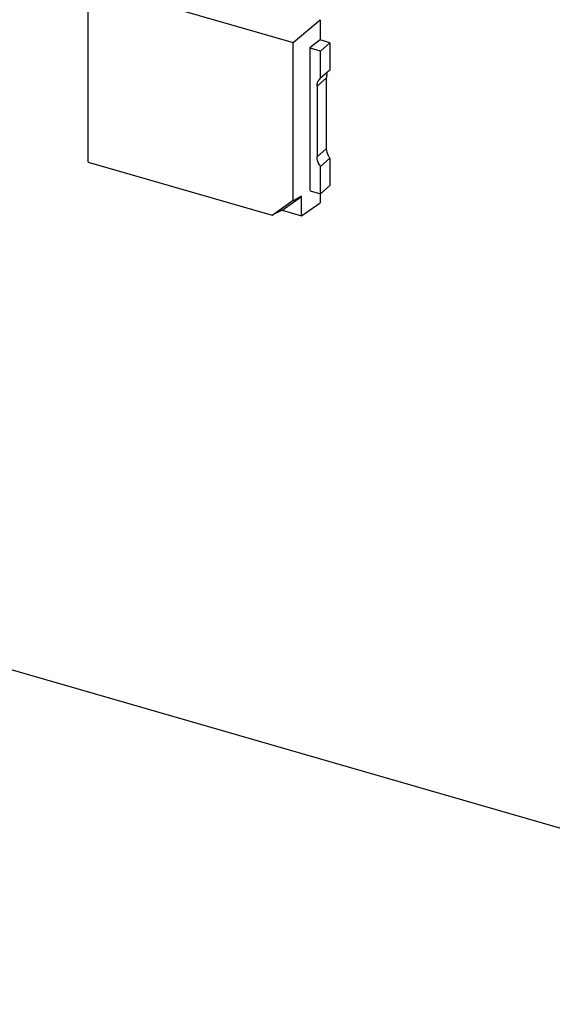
# Model space of a CAD drawing. Header units: millimetres. Extents: x 0 to 210, y 0 to 297.
# Tile 37 of 42: x 140.54 to 142.89, y 225.9 to 230.24. Entities that reach past the tile are written whole.
import ezdxf

# ---------------------------------------------------------------- set-up
doc = ezdxf.new("R2010")
doc.units = ezdxf.units.MM
doc.header["$LTSCALE"] = 19.36
doc.layers.get('0').update_dxf_attribs({"linetype": 'CONTINUOUS'})

msp = doc.modelspace()

# ---------------------------------------------------------------- linework, layer by layer
at = {"color": 6, "linetype": 'Continuous'}
for p, q in [((140.84531, 230.40397), (141.74931, 230.14301)), ((140.84531, 229.61542), (140.84531, 230.40397)), ((141.74931, 230.14301), (141.86747, 230.24381)), ((141.86763, 230.24395), (141.86763, 230.15447)), ((141.74931, 229.44559), (141.74931, 230.14301)), ((141.86747, 230.15433), (141.82202, 230.11934)), ((141.91093, 230.14198), (141.86763, 230.15447)), ((141.8691, 230.10575), (141.91093, 230.14198)), ((141.91093, 230.14198), (141.91093, 230.0216)), ((141.82202, 230.11934), (141.82202, 229.49009)), ((141.8691, 230.10575), (141.82391, 230.1188)), ((141.8691, 229.98537), (141.8691, 230.10575)), ((141.91093, 230.0216), (141.8691, 229.98537)), ((141.8965, 229.67545), (141.8965, 229.98758)), ((141.85467, 229.95136), (141.85467, 229.63923)), ((140.84531, 229.61542), (141.65608, 229.38138)), ((141.8691, 229.59688), (141.91093, 229.6331)), ((141.91093, 229.6331), (141.91093, 229.51273)), ((141.8691, 229.4765), (141.8691, 229.59688)), ((141.82391, 229.48955), (141.8691, 229.4765)), ((141.8691, 229.4765), (141.91093, 229.51273)), ((141.65608, 229.38138), (141.74931, 229.44769)), ((141.70078, 229.40393), (141.78567, 229.46431)), ((141.74931, 229.44559), (141.78567, 229.46641)), ((141.78567, 229.37943), (141.78567, 229.46431)), ((141.78567, 229.37943), (141.86747, 229.4356)), ((141.86763, 229.4765), (141.86763, 229.43575)), ((141.70078, 229.40393), (141.65608, 229.38138)), ((141.70078, 229.40393), (141.78567, 229.37943)), ((145.61336, 225.90183), (139.87246, 227.55909))]:
    msp.add_line(p, q, dxfattribs=at)
at = {"color": 9, "linetype": 'Continuous'}
for p, q in [((141.85467, 229.95136), (141.8965, 229.98758)), ((141.8965, 229.67545), (141.85467, 229.63923))]:
    msp.add_line(p, q, dxfattribs=at)
at = {"color": 6, "linetype": 'Continuous'}
msp.add_open_spline([(141.8965, 229.98758), (141.8965, 229.99416), (141.89754, 230.00094), (141.90011, 230.00699)], degree=3, dxfattribs=at)
for points, knots in [([(141.85467, 229.95136), (141.85467, 229.95794), (141.85658, 229.97087), (141.86447, 229.98146), (141.8691, 229.98537)], [0, 0, 0, 0, 0.5206716, 1, 1, 1, 1]), ([(141.91093, 229.6331), (141.90865, 229.63635), (141.9007, 229.64912), (141.8965, 229.66438), (141.8965, 229.67545)], [0, 0, 0, 0, 0.2640386, 1, 1, 1, 1]), ([(141.8691, 229.59688), (141.86682, 229.60013), (141.85887, 229.61289), (141.85467, 229.62816), (141.85467, 229.63923)], [0, 0, 0, 0, 0.2640386, 1, 1, 1, 1])]:
    msp.add_open_spline(points, degree=3, knots=knots, dxfattribs=at)

doc.saveas('drawing.dxf')
